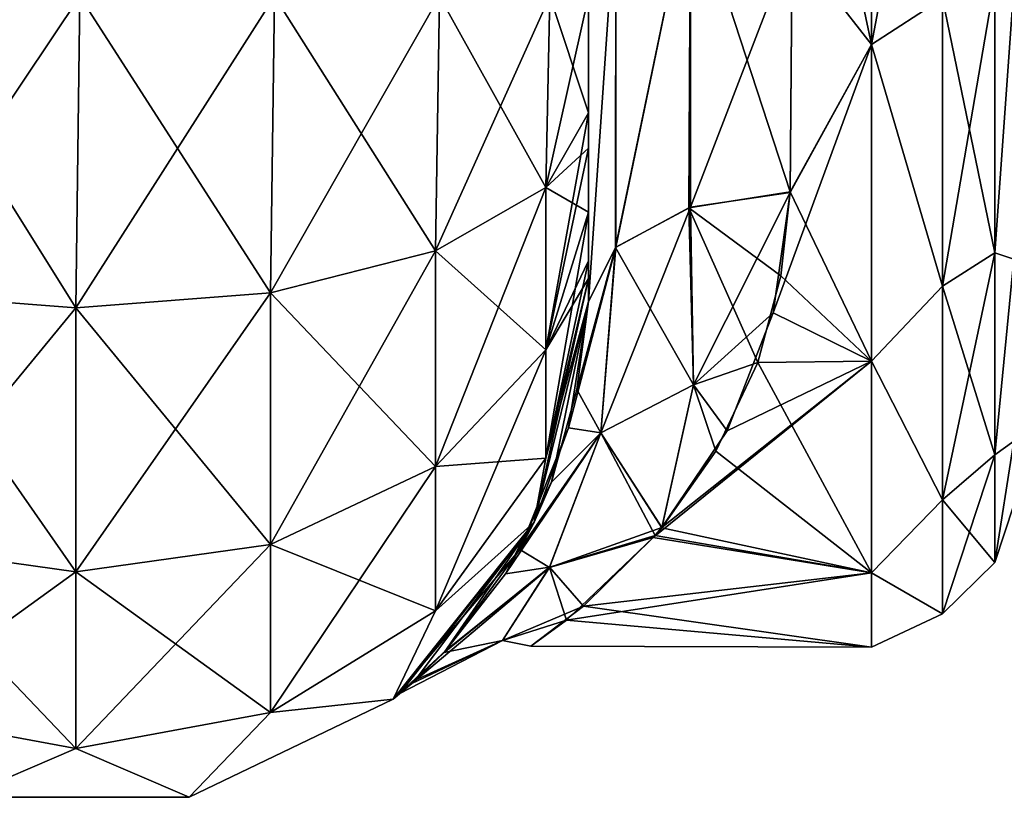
# Model space of a CAD drawing. Extents: x -23 to 470, y -1800 to 0.
# Tile 51 of 243: x 206 to 230, y -1800 to -1781. Entities that reach past the tile are written whole.
import ezdxf

# ---------------------------------------------------------------- set-up
doc = ezdxf.new("R2010")
doc.units = 0
doc.header["$LTSCALE"] = 61.050099
for name, color, linetype in [('189', 7, 'CONTINUOUS'), ('192', 7, 'CONTINUOUS'), ('220', 7, 'CONTINUOUS'), ('221', 7, 'CONTINUOUS'), ('222', 7, 'CONTINUOUS'), ('228', 7, 'CONTINUOUS'), ('229', 7, 'CONTINUOUS'), ('231', 7, 'CONTINUOUS'), ('234', 7, 'CONTINUOUS')]:
    doc.layers.add(name, color=color, linetype=linetype)

msp = doc.modelspace()

# ---------------------------------------------------------------- linework, layer by layer
at = {"layer": '189', "linetype": 'CONTINUOUS'}
for points in [[(219.55, -1782.865, 60.931), (219.55, -1783.734, 60.5), (219.55, -1728.15, 61.5), (219.55, -1782.865, 60.931)], [(219.55, -1728.15, 61.5), (219.55, -1783.734, 60.5), (219.55, -1735.917, 59.966), (219.55, -1728.15, 61.5)], [(219.55, -1780, 61.5), (219.55, -1782.865, 60.931), (219.55, -1728.15, 61.5), (219.55, -1780, 61.5)], [(219.55, -1786.5, 57.734), (219.55, -1786.933, 56.86), (219.55, -1735.917, 59.966), (219.55, -1786.5, 57.734)], [(219.55, -1735.917, 59.966), (219.55, -1786.933, 56.86), (219.55, -1742.613, 55.523), (219.55, -1735.917, 59.966)], [(219.55, -1785.305, 59.301), (219.55, -1786.5, 57.734), (219.55, -1735.917, 59.966), (219.55, -1785.305, 59.301)], [(219.55, -1783.734, 60.5), (219.55, -1785.305, 59.301), (219.55, -1735.917, 59.966), (219.55, -1783.734, 60.5)], [(219.55, -1735.92, -59.965), (219.55, -1742.616, -55.52), (219.55, -1785.305, -59.301), (219.55, -1735.92, -59.965)], [(219.55, -1780, -61.5), (219.55, -1735.92, -59.965), (219.55, -1782.865, -60.931), (219.55, -1780, -61.5)], [(219.55, -1782.865, -60.931), (219.55, -1735.92, -59.965), (219.55, -1783.734, -60.5), (219.55, -1782.865, -60.931)], [(219.55, -1783.734, -60.5), (219.55, -1735.92, -59.965), (219.55, -1785.305, -59.301), (219.55, -1783.734, -60.5)], [(219.55, -1786.933, 56.86), (219.55, -1787.5, 54), (219.55, -1742.613, 55.523), (219.55, -1786.933, 56.86)], [(219.55, -1742.613, 55.523), (219.55, -1787.5, 54), (219.55, -1747.082, 48.856), (219.55, -1742.613, 55.523)], [(219.55, -1742.616, -55.52), (219.55, -1747.083, -48.852), (219.55, -1787.5, -54), (219.55, -1742.616, -55.52)], [(219.55, -1785.305, -59.301), (219.55, -1742.616, -55.52), (219.55, -1786.5, -57.734), (219.55, -1785.305, -59.301)], [(219.55, -1786.5, -57.734), (219.55, -1742.616, -55.52), (219.55, -1786.933, -56.86), (219.55, -1786.5, -57.734)], [(219.55, -1786.933, -56.86), (219.55, -1742.616, -55.52), (219.55, -1787.5, -54), (219.55, -1786.933, -56.86)], [(219.55, -1748.65, -40.998), (219.55, -1747.082, -33.144), (219.55, -1787.5, -54), (219.55, -1748.65, -40.998)], [(219.55, -1787.5, -54), (219.55, -1747.082, -33.144), (219.55, -1768.176, -28.742), (219.55, -1787.5, -54)], [(219.55, -1787.5, 54), (219.55, -1787.5, 24.51), (219.55, -1747.082, 48.856), (219.55, -1787.5, 54)], [(219.55, -1747.082, 48.856), (219.55, -1787.5, 24.51), (219.55, -1748.65, 41.002), (219.55, -1747.082, 48.856)], [(219.55, -1747.083, -48.852), (219.55, -1748.65, -40.998), (219.55, -1787.5, -54), (219.55, -1747.083, -48.852)], [(219.55, -1748.65, 41.002), (219.55, -1787.5, 24.51), (219.55, -1778.235, 28.319), (219.55, -1748.65, 41.002)], [(219.55, -1778.235, -28.319), (219.55, -1787.5, -54), (219.55, -1768.176, -28.742), (219.55, -1778.235, -28.319)], [(219.55, -1787.5, -24.51), (219.55, -1787.5, -54), (219.55, -1778.235, -28.319), (219.55, -1787.5, -24.51)]]:
    msp.add_3dface(points, dxfattribs=at)
at = {"layer": '192', "linetype": 'CONTINUOUS'}
for points in [[(226.5, -1772, -24), (226.5, -1781.184, -22.173), (224.55, -1772, -24), (226.5, -1772, -24)], [(224.55, -1772, -24), (226.5, -1781.184, -22.173), (224.553, -1778.685, -23.05), (224.55, -1772, -24)], [(226.5, -1781.184, 22.173), (226.5, -1772, 24), (224.553, -1778.684, 23.05), (226.5, -1781.184, 22.173)], [(224.5, -1784.819, 20.289), (226.5, -1781.184, 22.173), (224.553, -1778.684, 23.05), (224.5, -1784.819, 20.289)], [(224.553, -1778.685, -23.05), (226.5, -1781.184, -22.173), (224.5, -1784.808, -20.297), (224.553, -1778.685, -23.05)], [(226.5, -1788.971, 16.971), (226.5, -1781.184, 22.173), (224.082, -1787.781, 18.082), (226.5, -1788.971, 16.971)], [(224.082, -1787.781, 18.082), (226.5, -1781.184, 22.173), (224.5, -1784.819, 20.289), (224.082, -1787.781, 18.082)], [(226.5, -1781.184, -22.173), (226.5, -1788.971, -16.971), (224.5, -1784.808, -20.297), (226.5, -1781.184, -22.173)], [(224.5, -1784.808, -20.297), (226.5, -1788.971, -16.971), (224.275, -1786.868, -18.84), (224.5, -1784.808, -20.297)], [(224.275, -1786.868, -18.84), (226.5, -1788.971, -16.971), (223.706, -1789.004, -16.937), (224.275, -1786.868, -18.84)], [(222.959, -1790.676, 15.074), (226.5, -1788.971, 16.971), (224.082, -1787.781, 18.082), (222.959, -1790.676, 15.074)], [(226.5, -1794.173, 9.184), (226.5, -1788.971, 16.971), (221.137, -1793.304, 11.051), (226.5, -1794.173, 9.184)], [(221.137, -1793.304, 11.051), (226.5, -1788.971, 16.971), (221.352, -1793.055, 11.519), (221.137, -1793.304, 11.051)], [(221.352, -1793.055, 11.519), (226.5, -1788.971, 16.971), (222.959, -1790.676, 15.074), (221.352, -1793.055, 11.519)], [(223.706, -1789.004, -16.937), (226.5, -1794.173, -9.184), (222.678, -1791.177, -14.43), (223.706, -1789.004, -16.937)], [(226.5, -1788.971, -16.971), (226.5, -1794.173, -9.184), (223.706, -1789.004, -16.937), (226.5, -1788.971, -16.971)], [(222.678, -1791.177, -14.43), (226.5, -1794.173, -9.184), (221.349, -1793.06, -11.51), (222.678, -1791.177, -14.43)], [(221.349, -1793.06, -11.51), (226.5, -1794.173, -9.184), (221.189, -1793.248, -11.159), (221.349, -1793.06, -11.51)], [(219.004, -1795.334, 5.616), (226.5, -1794.173, 9.184), (221.137, -1793.304, 11.051), (219.004, -1795.334, 5.616)], [(221.189, -1793.248, -11.159), (226.5, -1794.173, -9.184), (219.427, -1794.985, -6.905), (221.189, -1793.248, -11.159)], [(226.5, -1796, 0), (226.5, -1794.173, 9.184), (219.004, -1795.334, 5.616), (226.5, -1796, 0)], [(226.5, -1794.173, -9.184), (226.5, -1796, 0), (219.427, -1794.985, -6.905), (226.5, -1794.173, -9.184)], [(219.427, -1794.985, -6.905), (226.5, -1796, 0), (218.127, -1795.97, -1.208), (219.427, -1794.985, -6.905)], [(218.127, -1795.97, -1.208), (226.5, -1796, 0), (219.004, -1795.334, 5.616), (218.127, -1795.97, -1.208)]]:
    msp.add_3dface(points, dxfattribs=at)
at = {"layer": '220', "linetype": 'CONTINUOUS'}
for points in [[(206.95, -1787.654, 72.478), (207.05, -1780, 74), (202.16, -1780, 73.046), (206.95, -1787.654, 72.478)], [(202.166, -1787.29, 71.599), (206.95, -1787.654, 72.478), (202.16, -1780, 73.046), (202.166, -1787.29, 71.599)], [(211.734, -1787.29, 71.599), (207.05, -1780, 74), (206.95, -1787.654, 72.478), (211.734, -1787.29, 71.599)], [(211.834, -1780, 73.048), (207.05, -1780, 74), (211.734, -1787.29, 71.599), (211.834, -1780, 73.048)], [(215.789, -1786.253, 69.095), (211.834, -1780, 73.048), (211.734, -1787.29, 71.599), (215.789, -1786.253, 69.095)], [(215.889, -1780, 70.339), (211.834, -1780, 73.048), (215.789, -1786.253, 69.095), (215.889, -1780, 70.339)], [(218.498, -1784.701, 65.349), (215.889, -1780, 70.339), (215.789, -1786.253, 69.095), (218.498, -1784.701, 65.349)], [(218.598, -1780, 66.284), (215.889, -1780, 70.339), (218.498, -1784.701, 65.349), (218.598, -1780, 66.284)], [(219.55, -1782.865, 60.931), (218.598, -1780, 66.284), (218.498, -1784.701, 65.349), (219.55, -1782.865, 60.931)], [(219.55, -1782.865, 60.931), (219.55, -1780, 61.5), (218.598, -1780, 66.284), (219.55, -1782.865, 60.931)], [(219.55, -1783.734, 60.5), (219.55, -1782.865, 60.931), (218.498, -1784.701, 65.349), (219.55, -1783.734, 60.5)], [(219.55, -1785.305, 59.301), (219.55, -1783.734, 60.5), (218.498, -1784.701, 65.349), (219.55, -1785.305, 59.301)], [(218.498, -1784.701, 65.349), (215.789, -1786.253, 69.095), (218.498, -1788.689, 62.682), (218.498, -1784.701, 65.349)], [(219.55, -1785.305, 59.301), (218.498, -1784.701, 65.349), (218.498, -1788.689, 62.682), (219.55, -1785.305, 59.301)], [(219.55, -1786.5, 57.734), (219.55, -1785.305, 59.301), (218.498, -1788.689, 62.682), (219.55, -1786.5, 57.734)], [(215.789, -1786.253, 69.095), (211.734, -1787.29, 71.599), (215.789, -1791.558, 65.549), (215.789, -1786.253, 69.095)], [(215.789, -1786.253, 69.095), (215.789, -1791.558, 65.549), (218.498, -1788.689, 62.682), (215.789, -1786.253, 69.095)], [(219.55, -1786.933, 56.86), (219.55, -1786.5, 57.734), (218.498, -1788.689, 62.682), (219.55, -1786.933, 56.86)], [(219.55, -1787.5, 54), (219.55, -1786.933, 56.86), (218.498, -1791.352, 58.692), (219.55, -1787.5, 54)], [(218.498, -1791.352, 58.692), (219.55, -1786.933, 56.86), (218.498, -1788.689, 62.682), (218.498, -1791.352, 58.692)], [(206.95, -1787.654, 72.478), (202.166, -1787.29, 71.599), (206.95, -1794.148, 68.137), (206.95, -1787.654, 72.478)], [(202.166, -1787.29, 71.599), (202.166, -1793.475, 67.464), (206.95, -1794.148, 68.137), (202.166, -1787.29, 71.599)], [(211.734, -1787.29, 71.599), (206.95, -1787.654, 72.478), (211.734, -1793.475, 67.464), (211.734, -1787.29, 71.599)], [(211.734, -1787.29, 71.599), (211.734, -1793.475, 67.464), (215.789, -1791.558, 65.549), (211.734, -1787.29, 71.599)], [(218.212, -1792.924, 54), (219.55, -1787.5, 54), (218.498, -1791.352, 58.692), (218.212, -1792.924, 54)], [(206.95, -1787.654, 72.478), (206.95, -1794.148, 68.137), (211.734, -1793.475, 67.464), (206.95, -1787.654, 72.478)], [(215.789, -1791.558, 65.549), (218.498, -1791.352, 58.692), (218.498, -1788.689, 62.682), (215.789, -1791.558, 65.549)], [(215.789, -1795.1, 60.241), (218.212, -1792.924, 54), (218.498, -1791.352, 58.692), (215.789, -1795.1, 60.241)], [(215.789, -1795.1, 60.241), (218.498, -1791.352, 58.692), (215.789, -1791.558, 65.549), (215.789, -1795.1, 60.241)], [(211.734, -1793.475, 67.464), (215.789, -1795.1, 60.241), (215.789, -1791.558, 65.549), (211.734, -1793.475, 67.464)], [(214.744, -1797.273, 54), (218.212, -1792.924, 54), (215.789, -1795.1, 60.241), (214.744, -1797.273, 54)], [(202.166, -1797.604, 61.276), (206.95, -1798.484, 61.639), (202.166, -1793.475, 67.464), (202.166, -1797.604, 61.276)], [(202.166, -1793.475, 67.464), (206.95, -1798.484, 61.639), (206.95, -1794.148, 68.137), (202.166, -1793.475, 67.464)], [(206.95, -1794.148, 68.137), (211.734, -1797.604, 61.276), (211.734, -1793.475, 67.464), (206.95, -1794.148, 68.137)], [(211.734, -1797.604, 61.276), (215.789, -1795.1, 60.241), (211.734, -1793.475, 67.464), (211.734, -1797.604, 61.276)], [(206.95, -1798.484, 61.639), (211.734, -1797.604, 61.276), (206.95, -1794.148, 68.137), (206.95, -1798.484, 61.639)], [(211.734, -1797.604, 61.276), (214.744, -1797.273, 54), (215.789, -1795.1, 60.241), (211.734, -1797.604, 61.276)], [(209.732, -1799.687, 54), (214.744, -1797.273, 54), (211.734, -1797.604, 61.276), (209.732, -1799.687, 54)], [(202.166, -1797.604, 61.276), (204.168, -1799.687, 54), (206.95, -1798.484, 61.639), (202.166, -1797.604, 61.276)], [(206.95, -1798.484, 61.639), (209.732, -1799.687, 54), (211.734, -1797.604, 61.276), (206.95, -1798.484, 61.639)], [(204.168, -1799.687, 54), (209.732, -1799.687, 54), (206.95, -1798.484, 61.639), (204.168, -1799.687, 54)]]:
    msp.add_3dface(points, dxfattribs=at)
at = {"layer": '221', "linetype": 'CONTINUOUS'}
for points in [[(218.212, -1792.924, -54), (219.55, -1787.5, -54), (218.635, -1791.94, -19.22), (218.212, -1792.924, -54)], [(219.55, -1787.5, 24.51), (219.55, -1787.5, 54), (218.212, -1792.924, 54), (219.55, -1787.5, 24.51)], [(219.55, -1787.5, 24.51), (218.212, -1792.924, 54), (219.057, -1790.61, 21.137), (219.55, -1787.5, 24.51)], [(218.635, -1791.94, -19.22), (219.55, -1787.5, -54), (219.261, -1789.664, -22.307), (218.635, -1791.94, -19.22)], [(219.55, -1787.5, -54), (219.55, -1787.5, -24.51), (219.261, -1789.664, -22.307), (219.55, -1787.5, -54)], [(219.057, -1790.61, 21.137), (218.212, -1792.924, 54), (217.861, -1793.599, 16.222), (219.057, -1790.61, 21.137)], [(217.507, -1794.193, -14.918), (218.212, -1792.924, -54), (218.635, -1791.94, -19.22), (217.507, -1794.193, -14.918)], [(214.744, -1797.273, -54), (218.212, -1792.924, -54), (214.913, -1797.136, -0.572), (214.744, -1797.273, -54)], [(218.212, -1792.924, 54), (214.744, -1797.273, 54), (217.861, -1793.599, 16.222), (218.212, -1792.924, 54)], [(214.913, -1797.136, -0.572), (218.212, -1792.924, -54), (215.291, -1796.81, -5.177), (214.913, -1797.136, -0.572)], [(215.291, -1796.81, -5.177), (218.212, -1792.924, -54), (215.998, -1796.124, -8.99), (215.291, -1796.81, -5.177)], [(215.998, -1796.124, -8.99), (218.212, -1792.924, -54), (217.507, -1794.193, -14.918), (215.998, -1796.124, -8.99)], [(217.861, -1793.599, 16.222), (214.744, -1797.273, 54), (216.048, -1796.072, 9.223), (217.861, -1793.599, 16.222)], [(216.048, -1796.072, 9.223), (214.744, -1797.273, 54), (215.204, -1796.888, 4.542), (216.048, -1796.072, 9.223)], [(215.204, -1796.888, 4.542), (214.744, -1797.273, 54), (214.913, -1797.136, -0.572), (215.204, -1796.888, 4.542)], [(214.744, -1797.273, 54), (214.744, -1797.273, -54), (214.913, -1797.136, -0.572), (214.744, -1797.273, 54)], [(209.732, -1799.687, -54), (214.744, -1797.273, -54), (209.732, -1799.687, 54), (209.732, -1799.687, -54)], [(214.744, -1797.273, -54), (214.744, -1797.273, 54), (209.732, -1799.687, 54), (214.744, -1797.273, -54)], [(204.168, -1799.687, -54), (209.732, -1799.687, -54), (204.168, -1799.687, 54), (204.168, -1799.687, -54)], [(209.732, -1799.687, -54), (209.732, -1799.687, 54), (204.168, -1799.687, 54), (209.732, -1799.687, -54)]]:
    msp.add_3dface(points, dxfattribs=at)
at = {"layer": '222', "linetype": 'CONTINUOUS'}
for points in [[(202.16, -1780, -73.046), (207.05, -1780, -74), (202.166, -1787.29, -71.599), (202.16, -1780, -73.046)], [(202.166, -1787.29, -71.599), (207.05, -1780, -74), (206.95, -1787.654, -72.478), (202.166, -1787.29, -71.599)], [(207.05, -1780, -74), (211.834, -1780, -73.048), (206.95, -1787.654, -72.478), (207.05, -1780, -74)], [(206.95, -1787.654, -72.478), (211.834, -1780, -73.048), (211.734, -1787.29, -71.599), (206.95, -1787.654, -72.478)], [(211.834, -1780, -73.048), (215.889, -1780, -70.339), (211.734, -1787.29, -71.599), (211.834, -1780, -73.048)], [(211.734, -1787.29, -71.599), (215.889, -1780, -70.339), (215.789, -1786.253, -69.095), (211.734, -1787.29, -71.599)], [(215.889, -1780, -70.339), (218.598, -1780, -66.284), (215.789, -1786.253, -69.095), (215.889, -1780, -70.339)], [(215.789, -1786.253, -69.095), (218.598, -1780, -66.284), (218.498, -1784.701, -65.349), (215.789, -1786.253, -69.095)], [(219.55, -1780, -61.5), (219.55, -1782.865, -60.931), (218.498, -1784.701, -65.349), (219.55, -1780, -61.5)], [(218.598, -1780, -66.284), (219.55, -1780, -61.5), (218.498, -1784.701, -65.349), (218.598, -1780, -66.284)], [(219.55, -1782.865, -60.931), (219.55, -1783.734, -60.5), (218.498, -1788.689, -62.682), (219.55, -1782.865, -60.931)], [(218.498, -1784.701, -65.349), (219.55, -1782.865, -60.931), (218.498, -1788.689, -62.682), (218.498, -1784.701, -65.349)], [(219.55, -1783.734, -60.5), (219.55, -1785.305, -59.301), (218.498, -1788.689, -62.682), (219.55, -1783.734, -60.5)], [(215.789, -1786.253, -69.095), (218.498, -1784.701, -65.349), (215.789, -1791.558, -65.549), (215.789, -1786.253, -69.095)], [(215.789, -1791.558, -65.549), (218.498, -1784.701, -65.349), (218.498, -1788.689, -62.682), (215.789, -1791.558, -65.549)], [(219.55, -1785.305, -59.301), (219.55, -1786.5, -57.734), (218.498, -1791.352, -58.692), (219.55, -1785.305, -59.301)], [(219.55, -1785.305, -59.301), (218.498, -1791.352, -58.692), (218.498, -1788.689, -62.682), (219.55, -1785.305, -59.301)], [(211.734, -1787.29, -71.599), (215.789, -1786.253, -69.095), (211.734, -1793.475, -67.464), (211.734, -1787.29, -71.599)], [(211.734, -1793.475, -67.464), (215.789, -1786.253, -69.095), (215.789, -1791.558, -65.549), (211.734, -1793.475, -67.464)], [(219.55, -1786.5, -57.734), (219.55, -1786.933, -56.86), (218.498, -1791.352, -58.692), (219.55, -1786.5, -57.734)], [(219.55, -1786.933, -56.86), (219.55, -1787.5, -54), (218.212, -1792.924, -54), (219.55, -1786.933, -56.86)], [(219.55, -1786.933, -56.86), (218.212, -1792.924, -54), (218.498, -1791.352, -58.692), (219.55, -1786.933, -56.86)], [(202.166, -1787.29, -71.599), (206.95, -1787.654, -72.478), (202.166, -1793.475, -67.464), (202.166, -1787.29, -71.599)], [(206.95, -1787.654, -72.478), (211.734, -1787.29, -71.599), (206.95, -1794.148, -68.137), (206.95, -1787.654, -72.478)], [(206.95, -1794.148, -68.137), (211.734, -1787.29, -71.599), (211.734, -1793.475, -67.464), (206.95, -1794.148, -68.137)], [(202.166, -1793.475, -67.464), (206.95, -1787.654, -72.478), (206.95, -1794.148, -68.137), (202.166, -1793.475, -67.464)], [(218.498, -1791.352, -58.692), (215.789, -1795.1, -60.241), (218.498, -1788.689, -62.682), (218.498, -1791.352, -58.692)], [(215.789, -1795.1, -60.241), (215.789, -1791.558, -65.549), (218.498, -1788.689, -62.682), (215.789, -1795.1, -60.241)], [(218.498, -1791.352, -58.692), (218.212, -1792.924, -54), (215.789, -1795.1, -60.241), (218.498, -1791.352, -58.692)], [(215.789, -1795.1, -60.241), (211.734, -1797.604, -61.276), (215.789, -1791.558, -65.549), (215.789, -1795.1, -60.241)], [(211.734, -1797.604, -61.276), (211.734, -1793.475, -67.464), (215.789, -1791.558, -65.549), (211.734, -1797.604, -61.276)], [(218.212, -1792.924, -54), (214.744, -1797.273, -54), (215.789, -1795.1, -60.241), (218.212, -1792.924, -54)], [(202.166, -1797.604, -61.276), (202.166, -1793.475, -67.464), (206.95, -1794.148, -68.137), (202.166, -1797.604, -61.276)], [(211.734, -1797.604, -61.276), (206.95, -1798.484, -61.639), (211.734, -1793.475, -67.464), (211.734, -1797.604, -61.276)], [(206.95, -1798.484, -61.639), (206.95, -1794.148, -68.137), (211.734, -1793.475, -67.464), (206.95, -1798.484, -61.639)], [(206.95, -1798.484, -61.639), (202.166, -1797.604, -61.276), (206.95, -1794.148, -68.137), (206.95, -1798.484, -61.639)], [(215.789, -1795.1, -60.241), (214.744, -1797.273, -54), (211.734, -1797.604, -61.276), (215.789, -1795.1, -60.241)], [(214.744, -1797.273, -54), (209.732, -1799.687, -54), (211.734, -1797.604, -61.276), (214.744, -1797.273, -54)], [(206.95, -1798.484, -61.639), (204.168, -1799.687, -54), (202.166, -1797.604, -61.276), (206.95, -1798.484, -61.639)], [(211.734, -1797.604, -61.276), (209.732, -1799.687, -54), (206.95, -1798.484, -61.639), (211.734, -1797.604, -61.276)], [(209.732, -1799.687, -54), (204.168, -1799.687, -54), (206.95, -1798.484, -61.639), (209.732, -1799.687, -54)]]:
    msp.add_3dface(points, dxfattribs=at)
at = {"layer": '228', "linetype": 'CONTINUOUS'}
for points in [[(222.055, -1777.305, 24.09), (220.221, -1777.699, 25.879), (220.221, -1786.163, 22.396), (222.055, -1777.305, 24.09)], [(222.055, -1777.305, 24.09), (220.221, -1786.163, 22.396), (222.055, -1785.184, 20.848), (222.055, -1777.305, 24.09)], [(222.055, -1785.184, 20.848), (224.553, -1778.684, 23.05), (222.055, -1777.305, 24.09), (222.055, -1785.184, 20.848)], [(219.55, -1778.235, 28.319), (219.55, -1787.5, 24.51), (220.221, -1777.699, 25.879), (219.55, -1778.235, 28.319)], [(220.221, -1777.699, 25.879), (219.55, -1787.5, 24.51), (220.221, -1786.163, 22.396), (220.221, -1777.699, 25.879)], [(224.5, -1784.819, 20.289), (224.553, -1778.684, 23.05), (222.055, -1785.184, 20.848), (224.5, -1784.819, 20.289)]]:
    msp.add_3dface(points, dxfattribs=at)
at = {"layer": '229', "linetype": 'CONTINUOUS'}
for points in [[(222.055, -1777.305, -24.09), (222.015, -1785.197, -20.868), (220.207, -1786.175, -22.416), (222.055, -1777.305, -24.09)], [(222.055, -1777.305, -24.09), (220.207, -1786.175, -22.416), (220.221, -1777.699, -25.879), (222.055, -1777.305, -24.09)], [(222.055, -1777.305, -24.09), (224.5, -1784.808, -20.297), (222.015, -1785.197, -20.868), (222.055, -1777.305, -24.09)], [(224.553, -1778.685, -23.05), (224.5, -1784.808, -20.297), (222.055, -1777.305, -24.09), (224.553, -1778.685, -23.05)], [(219.55, -1787.5, -24.51), (219.55, -1778.235, -28.319), (220.221, -1777.699, -25.879), (219.55, -1787.5, -24.51)], [(220.207, -1786.175, -22.416), (219.55, -1787.5, -24.51), (220.221, -1777.699, -25.879), (220.207, -1786.175, -22.416)]]:
    msp.add_3dface(points, dxfattribs=at)
at = {"layer": '231', "linetype": 'CONTINUOUS'}
for points in [[(226.5, -1772, 24), (226.5, -1781.184, 22.173), (228.248, -1772, 23.532), (226.5, -1772, 24)], [(226.5, -1781.184, 22.173), (228.248, -1780.048, 22.113), (228.248, -1772, 23.532), (226.5, -1781.184, 22.173)], [(226.5, -1781.184, -22.173), (226.5, -1772, -24), (228.248, -1780.048, -22.113), (226.5, -1781.184, -22.173)], [(229.531, -1779.61, -20.908), (229.531, -1786.302, -17.044), (228.248, -1780.048, -22.113), (229.531, -1779.61, -20.908)], [(229.531, -1786.302, 17.044), (229.531, -1779.61, 20.908), (228.248, -1787.126, 18.027), (229.531, -1786.302, 17.044)], [(228.248, -1787.126, 18.027), (229.531, -1779.61, 20.908), (228.248, -1780.048, 22.113), (228.248, -1787.126, 18.027)], [(229.531, -1779.61, -20.908), (230, -1779.766, -18.966), (229.531, -1786.302, -17.044), (229.531, -1779.61, -20.908)], [(229.531, -1786.302, 17.044), (230, -1779.765, 18.966), (229.531, -1779.61, 20.908), (229.531, -1786.302, 17.044)], [(230, -1786.464, 14.522), (230, -1779.765, 18.966), (229.531, -1786.302, 17.044), (230, -1786.464, 14.522)], [(230, -1779.766, -18.966), (230, -1786.464, -14.522), (229.531, -1786.302, -17.044), (230, -1779.766, -18.966)], [(226.5, -1781.184, 22.173), (228.248, -1787.126, 18.027), (228.248, -1780.048, 22.113), (226.5, -1781.184, 22.173)], [(226.5, -1781.184, -22.173), (228.248, -1780.048, -22.113), (228.248, -1787.126, -18.027), (226.5, -1781.184, -22.173)], [(228.248, -1780.048, -22.113), (229.531, -1786.302, -17.044), (228.248, -1787.126, -18.027), (228.248, -1780.048, -22.113)], [(226.5, -1781.184, 22.173), (226.5, -1788.971, 16.971), (228.248, -1787.126, 18.027), (226.5, -1781.184, 22.173)], [(226.5, -1788.971, -16.971), (226.5, -1781.184, -22.173), (228.248, -1787.126, -18.027), (226.5, -1788.971, -16.971)], [(229.531, -1786.302, -17.044), (229.531, -1791.269, -11.125), (228.248, -1787.126, -18.027), (229.531, -1786.302, -17.044)], [(229.531, -1791.269, 11.125), (229.531, -1786.302, 17.044), (228.248, -1792.379, 11.766), (229.531, -1791.269, 11.125)], [(228.248, -1792.379, 11.766), (229.531, -1786.302, 17.044), (228.248, -1787.126, 18.027), (228.248, -1792.379, 11.766)], [(229.531, -1786.302, -17.044), (230, -1786.464, -14.522), (229.531, -1791.269, -11.125), (229.531, -1786.302, -17.044)], [(229.531, -1791.269, 11.125), (230, -1786.464, 14.522), (229.531, -1786.302, 17.044), (229.531, -1791.269, 11.125)], [(230, -1786.464, -14.522), (230, -1790.933, -7.855), (229.531, -1791.269, -11.125), (230, -1786.464, -14.522)], [(230, -1790.933, 7.854), (230, -1786.464, 14.522), (229.531, -1791.269, 11.125), (230, -1790.933, 7.854)], [(226.5, -1788.971, 16.971), (228.248, -1792.379, 11.766), (228.248, -1787.126, 18.027), (226.5, -1788.971, 16.971)], [(226.5, -1788.971, -16.971), (228.248, -1787.126, -18.027), (228.248, -1792.379, -11.766), (226.5, -1788.971, -16.971)], [(228.248, -1787.126, -18.027), (229.531, -1791.269, -11.125), (228.248, -1792.379, -11.766), (228.248, -1787.126, -18.027)], [(226.5, -1788.971, 16.971), (226.5, -1794.173, 9.184), (228.248, -1792.379, 11.766), (226.5, -1788.971, 16.971)], [(226.5, -1794.173, -9.184), (226.5, -1788.971, -16.971), (228.248, -1792.379, -11.766), (226.5, -1794.173, -9.184)], [(230, -1790.933, -7.855), (230, -1792.5, 0), (229.531, -1793.912, -3.864), (230, -1790.933, -7.855)], [(229.531, -1791.269, -11.125), (230, -1790.933, -7.855), (229.531, -1793.912, -3.864), (229.531, -1791.269, -11.125)], [(230, -1792.5, 0), (230, -1790.933, 7.854), (229.531, -1793.912, 3.864), (230, -1792.5, 0)], [(229.531, -1793.912, 3.864), (230, -1790.933, 7.854), (229.531, -1791.269, 11.125), (229.531, -1793.912, 3.864)], [(229.531, -1791.269, -11.125), (229.531, -1793.912, -3.864), (228.248, -1792.379, -11.766), (229.531, -1791.269, -11.125)], [(229.531, -1793.912, 3.864), (229.531, -1791.269, 11.125), (228.248, -1795.175, 4.086), (229.531, -1793.912, 3.864)], [(228.248, -1795.175, 4.086), (229.531, -1791.269, 11.125), (228.248, -1792.379, 11.766), (228.248, -1795.175, 4.086)], [(226.5, -1794.173, 9.184), (228.248, -1795.175, 4.086), (228.248, -1792.379, 11.766), (226.5, -1794.173, 9.184)], [(226.5, -1794.173, -9.184), (228.248, -1792.379, -11.766), (228.248, -1795.175, -4.086), (226.5, -1794.173, -9.184)], [(228.248, -1792.379, -11.766), (229.531, -1793.912, -3.864), (228.248, -1795.175, -4.086), (228.248, -1792.379, -11.766)], [(229.531, -1793.912, -3.864), (230, -1792.5, 0), (229.531, -1793.912, 3.864), (229.531, -1793.912, -3.864)], [(229.531, -1793.912, -3.864), (229.531, -1793.912, 3.864), (228.248, -1795.175, -4.086), (229.531, -1793.912, -3.864)], [(228.248, -1795.175, -4.086), (229.531, -1793.912, 3.864), (228.248, -1795.175, 4.086), (228.248, -1795.175, -4.086)], [(226.5, -1794.173, 9.184), (226.5, -1796, 0), (228.248, -1795.175, 4.086), (226.5, -1794.173, 9.184)], [(226.5, -1796, 0), (226.5, -1794.173, -9.184), (228.248, -1795.175, -4.086), (226.5, -1796, 0)], [(226.5, -1796, 0), (228.248, -1795.175, -4.086), (228.248, -1795.175, 4.086), (226.5, -1796, 0)]]:
    msp.add_3dface(points, dxfattribs=at)
at = {"layer": '234', "linetype": 'CONTINUOUS'}
for points in [[(224.5, -1784.808, -20.297), (224.275, -1786.868, -18.84), (222.015, -1785.197, -20.868), (224.5, -1784.808, -20.297)], [(224.5, -1784.819, 20.289), (222.055, -1785.184, 20.848), (222.129, -1789.553, 16.648), (224.5, -1784.819, 20.289)], [(224.082, -1787.781, 18.082), (224.5, -1784.819, 20.289), (222.129, -1789.553, 16.648), (224.082, -1787.781, 18.082)], [(222.055, -1785.184, 20.848), (220.221, -1786.163, 22.396), (219.85, -1790.726, 17.141), (222.055, -1785.184, 20.848)], [(222.055, -1785.184, 20.848), (219.85, -1790.726, 17.141), (222.129, -1789.553, 16.648), (222.055, -1785.184, 20.848)], [(220.207, -1786.175, -22.416), (222.015, -1785.197, -20.868), (222.13, -1789.553, -16.649), (220.207, -1786.175, -22.416)], [(224.275, -1786.868, -18.84), (223.706, -1789.004, -16.937), (222.015, -1785.197, -20.868), (224.275, -1786.868, -18.84)], [(222.015, -1785.197, -20.868), (223.706, -1789.004, -16.937), (222.13, -1789.553, -16.649), (222.015, -1785.197, -20.868)], [(219.55, -1787.5, 24.51), (219.057, -1790.61, 21.137), (220.221, -1786.163, 22.396), (219.55, -1787.5, 24.51)], [(220.221, -1786.163, 22.396), (219.057, -1790.61, 21.137), (219.85, -1790.726, 17.141), (220.221, -1786.163, 22.396)], [(219.261, -1789.664, -22.307), (219.55, -1787.5, -24.51), (220.207, -1786.175, -22.416), (219.261, -1789.664, -22.307)], [(219.261, -1789.664, -22.307), (220.207, -1786.175, -22.416), (219.851, -1790.725, -17.142), (219.261, -1789.664, -22.307)], [(219.851, -1790.725, -17.142), (220.207, -1786.175, -22.416), (222.13, -1789.553, -16.649), (219.851, -1790.725, -17.142)], [(222.959, -1790.676, 15.074), (224.082, -1787.781, 18.082), (222.129, -1789.553, 16.648), (222.959, -1790.676, 15.074)], [(223.706, -1789.004, -16.937), (222.678, -1791.177, -14.43), (222.13, -1789.553, -16.649), (223.706, -1789.004, -16.937)], [(218.635, -1791.94, -19.22), (219.261, -1789.664, -22.307), (219.851, -1790.725, -17.142), (218.635, -1791.94, -19.22)], [(219.85, -1790.726, 17.141), (221.352, -1793.055, 11.519), (222.129, -1789.553, 16.648), (219.85, -1790.726, 17.141)], [(221.349, -1793.06, -11.51), (219.851, -1790.725, -17.142), (222.13, -1789.553, -16.649), (221.349, -1793.06, -11.51)], [(222.678, -1791.177, -14.43), (221.349, -1793.06, -11.51), (222.13, -1789.553, -16.649), (222.678, -1791.177, -14.43)], [(221.352, -1793.055, 11.519), (222.959, -1790.676, 15.074), (222.129, -1789.553, 16.648), (221.352, -1793.055, 11.519)], [(219.057, -1790.61, 21.137), (217.861, -1793.599, 16.222), (219.85, -1790.726, 17.141), (219.057, -1790.61, 21.137)], [(217.507, -1794.193, -14.918), (218.635, -1791.94, -19.22), (219.851, -1790.725, -17.142), (217.507, -1794.193, -14.918)], [(218.588, -1794.034, -10.689), (217.507, -1794.193, -14.918), (219.851, -1790.725, -17.142), (218.588, -1794.034, -10.689)], [(219.85, -1790.726, 17.141), (217.861, -1793.599, 16.222), (218.587, -1794.035, 10.686), (219.85, -1790.726, 17.141)], [(221.352, -1793.055, 11.519), (219.85, -1790.726, 17.141), (218.587, -1794.035, 10.686), (221.352, -1793.055, 11.519)], [(221.189, -1793.248, -11.159), (218.588, -1794.034, -10.689), (219.851, -1790.725, -17.142), (221.189, -1793.248, -11.159)], [(221.349, -1793.06, -11.51), (221.189, -1793.248, -11.159), (219.851, -1790.725, -17.142), (221.349, -1793.06, -11.51)], [(221.137, -1793.304, 11.051), (221.352, -1793.055, 11.519), (218.587, -1794.035, 10.686), (221.137, -1793.304, 11.051)], [(219.004, -1795.334, 5.616), (221.137, -1793.304, 11.051), (218.587, -1794.035, 10.686), (219.004, -1795.334, 5.616)], [(221.189, -1793.248, -11.159), (219.427, -1794.985, -6.905), (218.588, -1794.034, -10.689), (221.189, -1793.248, -11.159)], [(217.861, -1793.599, 16.222), (216.048, -1796.072, 9.223), (218.587, -1794.035, 10.686), (217.861, -1793.599, 16.222)], [(216.048, -1796.072, 9.223), (215.204, -1796.888, 4.542), (218.587, -1794.035, 10.686), (216.048, -1796.072, 9.223)], [(218.587, -1794.035, 10.686), (215.204, -1796.888, 4.542), (217.437, -1795.832, 3.612), (218.587, -1794.035, 10.686)], [(215.998, -1796.124, -8.99), (217.507, -1794.193, -14.918), (218.588, -1794.034, -10.689), (215.998, -1796.124, -8.99)], [(217.438, -1795.832, -3.617), (215.998, -1796.124, -8.99), (218.588, -1794.034, -10.689), (217.438, -1795.832, -3.617)], [(219.004, -1795.334, 5.616), (218.587, -1794.035, 10.686), (217.437, -1795.832, 3.612), (219.004, -1795.334, 5.616)], [(219.427, -1794.985, -6.905), (217.438, -1795.832, -3.617), (218.588, -1794.034, -10.689), (219.427, -1794.985, -6.905)], [(219.427, -1794.985, -6.905), (218.127, -1795.97, -1.208), (217.438, -1795.832, -3.617), (219.427, -1794.985, -6.905)], [(218.127, -1795.97, -1.208), (219.004, -1795.334, 5.616), (217.437, -1795.832, 3.612), (218.127, -1795.97, -1.208)], [(215.204, -1796.888, 4.542), (214.913, -1797.136, -0.572), (217.437, -1795.832, 3.612), (215.204, -1796.888, 4.542)], [(214.913, -1797.136, -0.572), (215.291, -1796.81, -5.177), (217.438, -1795.832, -3.617), (214.913, -1797.136, -0.572)], [(217.437, -1795.832, 3.612), (214.913, -1797.136, -0.572), (217.438, -1795.832, -3.617), (217.437, -1795.832, 3.612)], [(215.291, -1796.81, -5.177), (215.998, -1796.124, -8.99), (217.438, -1795.832, -3.617), (215.291, -1796.81, -5.177)], [(218.127, -1795.97, -1.208), (217.437, -1795.832, 3.612), (217.438, -1795.832, -3.617), (218.127, -1795.97, -1.208)]]:
    msp.add_3dface(points, dxfattribs=at)

doc.saveas('drawing.dxf')
